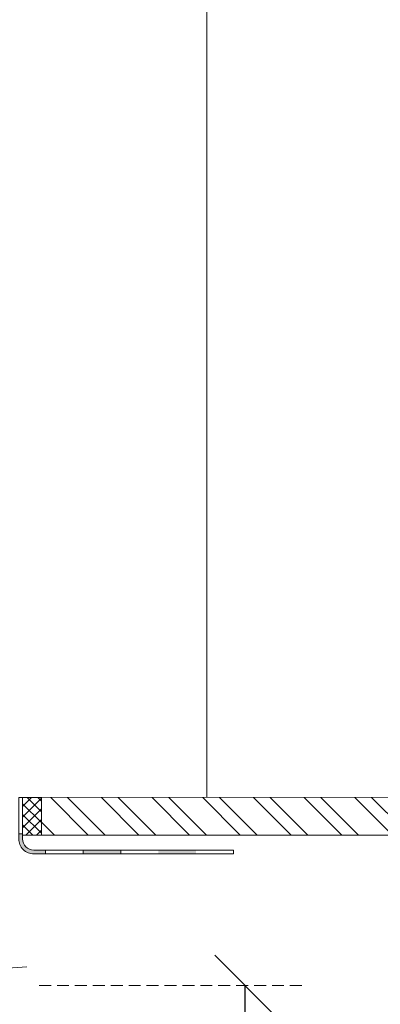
# Model space of a CAD drawing. Header units: millimetres. Extents: x 3652085 to 3778338, y -303702 to -273644.
# Tile 127 of 256: x 3679392 to 3679488, y -283048 to -282786. Entities that reach past the tile are written whole.
import ezdxf

# ---------------------------------------------------------------- set-up
doc = ezdxf.new("R2010")
doc.units = ezdxf.units.MM
doc.header["$PDMODE"] = 34
doc.linetypes.add('HIDDEN2', pattern=[4.7625, 3.175, -1.5875])
for name, color, linetype, lineweight in [('DIM-03    (HAUSART)', 111, 'Continuous', 5), ('FINISH-FLOOR   (HAUSART)', 140, 'Continuous', 5), ('WALL-EXT    (HAUSART)', 7, 'Continuous', 30), ('WINDOW-PROFILE (HAUSART)', 166, 'Continuous', 5)]:
    doc.layers.add(name, color=color, linetype=linetype, lineweight=lineweight)
doc.layers.add('TRANSOM', color=7, linetype='Continuous')
doc.styles.add('1-20 Eng HA', font='arial.ttf', dxfattribs={"height": 40})
doc.dimstyles.new('1-20 Eng HA', dxfattribs={"dimtxt": 40, "dimasz": 16, "dimexe": 16, "dimexo": 5, "dimgap": 5, "dimtad": 1, "dimdec": 0, "dimlfac": -1, "dimzin": 0, "dimdsep": 46, "dimtxsty": '1-20 Eng HA', "dimblk": 'OBLIQUE', "dimcen": 0.09, "dimdle": 16, "dimclrd": 256, "dimclre": 256, "dimclrt": 256, "dimadec": 0, "dimazin": 0, "dimtfac": 1, "dimtdec": 0, "dimtofl": 0, "dimtmove": 0, "dimatfit": 3, "dimldrblk": 'OBLIQUE', "dimfxl": 1, "dimtolj": 1, "dimtzin": 0, "dimlwe": 0, "dimarcsym": 0})

# ---------------------------------------------------------------- blocks, each defined once
blk = doc.blocks.new('_Oblique')
at = {"color": 0, "linetype": 'ByBlock', "lineweight": -2}
blk.add_line((-0.5, -0.5), (0.5, 0.5), dxfattribs=at)
blk = doc.blocks.new('*D233')
at = {"layer": 'Defpoints', "color": 0, "lineweight": 0, "transparency": 16777216}
for p in [(3679392.07, -283043.09, 0), (3679451.76, -283043.09), (3679392.07, -283093.13)]:
    blk.add_point(p, dxfattribs=at)
at = {"layer": 'DIM-03    (HAUSART)', "linetype": 'HIDDEN2', "lineweight": 0, "transparency": 16777216}
for p, q in [((3679397.07, -283043.09), (3679467.76, -283043.09)), ((3679397.07, -283093.13), (3679467.76, -283093.13))]:
    blk.add_line(p, q, dxfattribs=at)
at = {"layer": 'DIM-03    (HAUSART)', "lineweight": -2, "transparency": 16777216}
for p, q in [((3679451.76, -283043.09), (3679451.76, -283109.13)), ((3679451.76, -283093.13), (3679451.76, -283180.48))]:
    blk.add_line(p, q, dxfattribs=at)
at = {"layer": 'DIM-03    (HAUSART)', "lineweight": -2, "transparency": 16777216, "xscale": 16, "yscale": 16, "zscale": 16}
for p, rotation in [((3679451.76, -283043.09), 90), ((3679451.76, -283093.13), 270)]:
    blk.add_blockref('_Oblique', p, dxfattribs=dict(at, rotation=rotation))
at = {"layer": 'DIM-03    (HAUSART)', "transparency": 16777216, "insert": (3679426.33, -283146.9), "char_height": 40, "attachment_point": 5, "rotation": 90, "style": '1-20 Eng HA'}
blk.add_mtext('\\A1;50', dxfattribs=at)

msp = doc.modelspace()

# ---------------------------------------------------------------- hatches: boundary and pattern name
at = {"layer": 'FINISH-FLOOR   (HAUSART)'}
h = msp.add_hatch(dxfattribs=at)
h.set_pattern_fill('ANSI32', color=256, angle=90)
h.set_pattern_definition([(135, (-22538790.015, -7472419.8965), (-6.7351920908, -6.7351920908), []), (135, (-22538790.015, -7472415.406), (-6.7351920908, -6.7351920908), [])])
h.paths.add_polyline_path([(3679397.67, -282993.15), (3679397.67, -283003.13), (3679996.62, -283003.14), (3679996.63, -282993.14)])
at = {"layer": 'TRANSOM', "linetype": 'Continuous'}
h = msp.add_hatch(dxfattribs=at)
h.set_pattern_fill('_U', color=3, scale=2, angle=45, style=0, double=1, pattern_type=0)
h.set_pattern_definition([(45, (-22538790.015, -7472419.8965), (-1.41421356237, 1.41421356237), []), (135, (-22538790.015, -7472419.8965), (-1.41421356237, -1.41421356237), [])])
h.paths.add_polyline_path([(3679397.67, -282993.15), (3679392.67, -282993.15), (3679392.67, -283003.13), (3679397.67, -283003.13)])
at = {"layer": 'WINDOW-PROFILE (HAUSART)'}
for points in [[(3679391.67, -283002.74), (3679391.67, -283004.12, 0.414214), (3679395.67, -283008.12), (3679398.79, -283008.12), (3679398.79, -283007.12), (3679395.67, -283007.12, -0.414214), (3679392.67, -283004.12), (3679392.67, -283002.74)], [(3679408.79, -283008.12), (3679418.79, -283008.12), (3679418.79, -283007.12), (3679408.79, -283007.12)], [(3679428.79, -283008.12), (3679438.79, -283008.12), (3679438.79, -283007.12), (3679428.79, -283007.12)]]:
    msp.add_hatch(color=256, dxfattribs=at).paths.add_polyline_path(points)

# ---------------------------------------------------------------- linework, layer by layer
at = {"color": 2, "lineweight": 0}
msp.add_line((3679393.77, -283038.13, 302370.49), (3679323.77, -283043.09, 302370.49), dxfattribs=at)
at = {"color": 2, "lineweight": 0, "elevation": 341749.19}
msp.add_lwpolyline([(3679397.67, -282993.15), (3679392.67, -282993.15), (3679392.67, -283003.13), (3679397.67, -283003.13), (3679397.67, -282993.15)], close=True, dxfattribs=at)
at = {"layer": 'FINISH-FLOOR   (HAUSART)', "elevation": 302370.49}
for points in [[(3679396.67, -282993.15), (3679996.63, -282993.04)], [(3679397.67, -283003.13), (3679996.62, -283003.13)]]:
    msp.add_lwpolyline(points, dxfattribs=at)
at = {"layer": 'WALL-EXT    (HAUSART)', "lineweight": 0, "elevation": 302370.49}
msp.add_lwpolyline([(3679441.65, -282993.13), (3679441.65, -280013.13)], dxfattribs=at)
at = {"layer": 'WINDOW-PROFILE (HAUSART)'}
for points, elevation in [([(3679391.67, -282998.13), (3679391.67, -283002.74), (3679392.67, -283002.74), (3679392.67, -282993.15), (3679391.67, -282993.15)], 341749.19), ([(3679408.79, -283008.12), (3679418.79, -283008.12), (3679418.79, -283007.12), (3679408.79, -283007.12), (3679408.79, -283008.12)], 302370.49)]:
    msp.add_lwpolyline(points, close=True, dxfattribs=dict(at, elevation=elevation))
at = {"layer": 'WINDOW-PROFILE (HAUSART)', "elevation": 302370.49}
msp.add_lwpolyline([(3679391.67, -283002.74), (3679391.67, -283004.12, 0.414214), (3679395.67, -283008.12), (3679398.79, -283008.12), (3679398.79, -283007.12), (3679395.67, -283007.12, -0.414214), (3679392.67, -283004.12), (3679392.67, -283002.74), (3679391.67, -283002.74)], format="xyb", close=True, dxfattribs=at)
for points in [[(3679398.73, -283007.12), (3679448.78, -283007.12)], [(3679448.78, -283007.12), (3679448.78, -283008.12)], [(3679398.73, -283008.12), (3679448.78, -283008.12)]]:
    msp.add_lwpolyline(points, dxfattribs=at)

# ---------------------------------------------------------------- dimensions: what is measured, and where the dimension line sits
at = {"layer": 'DIM-03    (HAUSART)'}
dim = msp.add_linear_dim(base=(3679451.76, -283043.09, 302370.49), p1=(3679392.07, -283093.13, 302370.49), p2=(3679392.07, -283043.09, 302370.49), angle=90, dimstyle='1-20 Eng HA', dxfattribs=at)
dim.commit()
dim.dimension.update_dxf_attribs({"geometry": '*D233', "text_midpoint": (3679451.76, -283146.9, 302370.49), "dimtype": 160})

doc.saveas('drawing.dxf')
